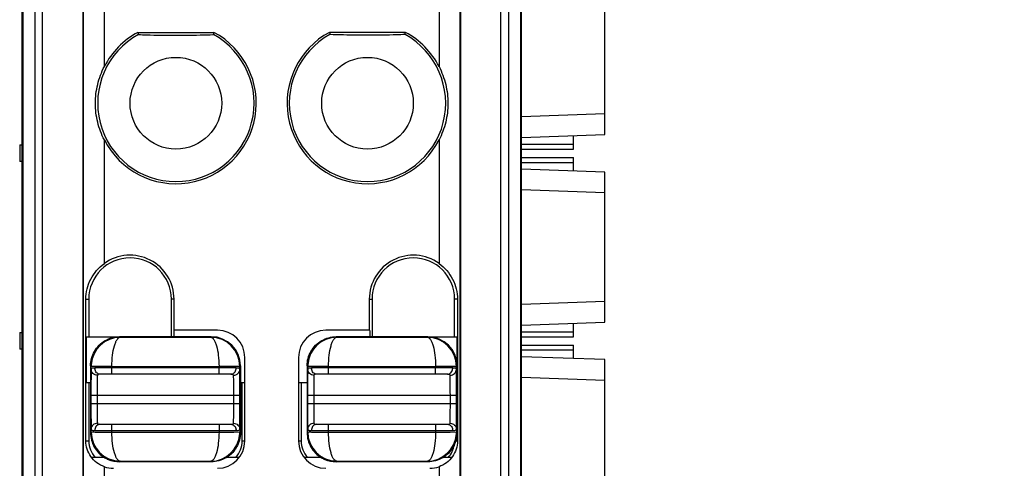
# Model space of a CAD drawing. Header units: millimetres. Extents: x 0 to 421, y 0 to 299.
# Tile 5 of 14: x 110 to 133, y 139 to 150. Entities that reach past the tile are written whole.
import ezdxf

# ---------------------------------------------------------------- set-up
doc = ezdxf.new("R2010")
doc.units = ezdxf.units.MM
doc.header["$LTSCALE"] = 65.395
doc.header["$PDMODE"] = 3
doc.header["$PDSIZE"] = 0.01
doc.layers.get('0').update_dxf_attribs({"linetype": 'CONTINUOUS'})
doc.layers.get('Defpoints').update_dxf_attribs({"linetype": 'CONTINUOUS'})
for name, color, linetype in [('CARD_BASE-SHAPE', 7, 'CONTINUOUS'), ('IO_EXPANSION_MODULE-DIM', 7, 'CONTINUOUS'), ('TERMINAL_PLUG-SHAPE', 7, 'CONTINUOUS')]:
    doc.layers.add(name, color=color, linetype=linetype)
doc.styles.get("Standard").update_dxf_attribs({"font": 'gothic.ttf'})
doc.dimstyles.new('DIMSTYLE_2', dxfattribs={"dimtxt": 3.5, "dimasz": 3.5, "dimexe": 1.5, "dimexo": 1, "dimgap": 0.875, "dimtad": 1, "dimdec": 5, "dimdsep": 46, "dimtxsty": 'STANDARD', "dimblk": '_FILLED', "dimblk1": '_FILLED', "dimblk2": '_FILLED', "dimcen": 0.09, "dimadec": 5, "dimazin": 2, "dimtp": 0.3, "dimtm": 0.3, "dimtfac": 1, "dimtdec": 5, "dimtofl": 0, "dimtmove": 0, "dimatfit": 3, "dimldrblk": '_FILLED', "dimfxl": 1, "dimtolj": 1, "dimarcsym": 0})

# ---------------------------------------------------------------- blocks, each defined once
blk = doc.blocks.new('_FILLED')
at = {"color": 0, "linetype": 'ByBlock'}
blk.add_solid([(0, 0), (-1, 0.2143), (-1, -0.2143)], dxfattribs=at)
blk = doc.blocks.new('*D106')
at = {"layer": 'Defpoints', "color": 0, "linetype": 'Continuous'}
for p in [(119.624, 189.904), (119.626, 88.904), (155.352, 88.904)]:
    blk.add_point(p, dxfattribs=at)
at = {"layer": 'IO_EXPANSION_MODULE-DIM', "color": 0, "linetype": 'Continuous', "lineweight": -2}
for p, q in [((120.624, 189.904), (156.852, 189.904)), ((155.352, 186.404), (155.352, 92.404)), ((120.626, 88.904), (156.852, 88.904))]:
    blk.add_line(p, q, dxfattribs=at)
at = {"layer": 'IO_EXPANSION_MODULE-DIM', "color": 0, "linetype": 'Continuous', "lineweight": -2, "xscale": 3.5, "yscale": 3.5, "zscale": 3.5}
for p, rotation in [((155.352, 189.904), 90), ((155.352, 88.904), 270)]:
    blk.add_blockref('_FILLED', p, dxfattribs=dict(at, rotation=rotation))
at = {"layer": 'IO_EXPANSION_MODULE-DIM', "color": 0, "linetype": 'Continuous', "insert": (148.477, 139.463), "char_height": 4.5, "attachment_point": 2, "rotation": 90, "line_spacing_factor": 0.9}
blk.add_mtext('\\A1;101', dxfattribs=at)

msp = doc.modelspace()

# ---------------------------------------------------------------- linework, layer by layer
at = {"layer": 'CARD_BASE-SHAPE', "color": 7, "linetype": 'Continuous'}
for p, q in [((123.623943, 147.354476), (123.623943, 150.954476)), ((121.623943, 147.784939), (123.623943, 147.854781)), ((121.623943, 147.284635), (123.623943, 147.354476)), ((122.873943, 147.004476), (122.873943, 147.328286)), ((109.573943, 147.104476), (109.573943, 146.704476)), ((109.573943, 147.104476), (109.623943, 147.104476)), ((121.623943, 147.121634), (122.873943, 147.121634)), ((121.623943, 147.004476), (122.873943, 147.004476)), ((121.623943, 146.804476), (122.873943, 146.804476)), ((122.873943, 146.480667), (122.873943, 146.804476)), ((109.623943, 146.704476), (109.573943, 146.704476)), ((121.623943, 146.687319), (122.873943, 146.687319)), ((123.623943, 146.454476), (121.623943, 146.524318)), ((123.623943, 142.854476), (123.623943, 146.454476)), ((123.623943, 145.954171), (121.623943, 146.024013)), ((121.623943, 143.284939), (123.623943, 143.354781)), ((121.623943, 142.784635), (123.623943, 142.854476)), ((122.873943, 142.504476), (122.873943, 142.828286)), ((109.573943, 142.604476), (109.573943, 142.204476)), ((109.573943, 142.604476), (109.623943, 142.604476)), ((121.623943, 142.621634), (122.873943, 142.621634)), ((121.623943, 142.504476), (122.873943, 142.504476)), ((109.623943, 142.204476), (109.573943, 142.204476)), ((121.623943, 142.304476), (122.873943, 142.304476)), ((121.623943, 142.187319), (122.873943, 142.187319)), ((122.873943, 141.980667), (122.873943, 142.304476)), ((123.623943, 141.954476), (121.623943, 142.024318)), ((123.623943, 138.354476), (123.623943, 141.954476)), ((123.623943, 141.454171), (121.623943, 141.524013))]:
    msp.add_line(p, q, dxfattribs=at)
at = {"layer": 'TERMINAL_PLUG-SHAPE', "color": 7, "linetype": 'Continuous'}
for p, q in [((109.652818, 163.11778), (109.652818, 92.133073)), ((109.936156, 163.217137), (109.936156, 95.54562)), ((110.123943, 97.240257), (110.123943, 163.25661)), ((111.089022, 163.25661), (111.089052, 97.205336)), ((111.107092, 97.223406), (111.107092, 163.229491)), ((120.140794, 163.229491), (120.140794, 97.223406)), ((120.158864, 163.25661), (120.158834, 97.205336)), ((121.123943, 97.240257), (121.123943, 163.25661)), ((121.31173, 163.217137), (121.31173, 95.54562)), ((121.595068, 163.11778), (121.595068, 92.133073)), ((109.623943, 163.088905), (109.623943, 90.904476)), ((121.623943, 90.904476), (121.623943, 163.088905)), ((111.606787, 148.985889), (111.606787, 150.385614)), ((119.641098, 150.385614), (119.641098, 148.985889)), ((112.40988, 149.804476), (114.238006, 149.804476)), ((118.838006, 149.804476), (117.00988, 149.804476)), ((111.606787, 144.261186), (111.606787, 147.223064)), ((119.641098, 147.223064), (119.641098, 144.261186)), ((111.163393, 140.004476), (111.163393, 143.404476)), ((111.163393, 143.404476), (111.23267, 143.404476)), ((111.23267, 143.404476), (111.23267, 142.504476)), ((113.215215, 142.504476), (113.215215, 143.404476)), ((113.279799, 143.404476), (113.215215, 143.404476)), ((113.279799, 142.660332), (113.279799, 143.404476)), ((117.968087, 143.404476), (117.968087, 142.660332)), ((117.968087, 143.404476), (118.03267, 143.404476)), ((118.03267, 143.404476), (118.03267, 142.504476)), ((120.015215, 142.504476), (120.015215, 143.404476)), ((120.084493, 143.404476), (120.015215, 143.404476)), ((120.084493, 143.404476), (120.084493, 140.004476)), ((113.271072, 142.651605), (113.271072, 142.501858)), ((114.323943, 142.660332), (113.279799, 142.660332)), ((117.968087, 142.660332), (116.923943, 142.660332)), ((117.976814, 142.651605), (117.976814, 142.501858)), ((111.176814, 141.404476), (111.176814, 142.504476)), ((111.176814, 142.504476), (111.96918, 142.503828)), ((111.98706, 142.491333), (111.973952, 142.504476)), ((114.173934, 142.504476), (111.973952, 142.504476)), ((111.98706, 142.491333), (114.160826, 142.491333)), ((114.173934, 142.504476), (114.160826, 142.491333)), ((119.373934, 142.504476), (117.173952, 142.504476)), ((117.18706, 142.491333), (117.173952, 142.504476)), ((117.18706, 142.491333), (119.360826, 142.491333)), ((119.373934, 142.504476), (119.360826, 142.491333)), ((119.378699, 142.503829), (120.071072, 142.504476)), ((120.071072, 142.504476), (120.071072, 141.820714)), ((111.290461, 141.837592), (111.288817, 141.789629)), ((114.979799, 140.004476), (114.979799, 142.004476)), ((116.268087, 142.004476), (116.268087, 140.004476)), ((116.490461, 141.837592), (116.488817, 141.789629)), ((111.273943, 141.804467), (111.273943, 140.204485)), ((111.288817, 141.789629), (111.273943, 141.804467)), ((111.436791, 141.790494), (111.288817, 141.789629)), ((111.288817, 141.723921), (111.288817, 141.789629)), ((114.769414, 141.754476), (111.378472, 141.754476)), ((114.646316, 141.604476), (111.501569, 141.604476)), ((111.788798, 141.604476), (111.788798, 141.791359)), ((111.788798, 141.791359), (114.359088, 141.791359)), ((114.359088, 141.604476), (114.359088, 141.791359)), ((114.873943, 141.804467), (114.859069, 141.789629)), ((114.859069, 141.723921), (114.859069, 141.789629)), ((114.873943, 141.804467), (114.873943, 140.204485)), ((116.473943, 141.804467), (116.473943, 140.204485)), ((116.488817, 141.789629), (116.473943, 141.804467)), ((116.636791, 141.790494), (116.488817, 141.789629)), ((116.488817, 141.723921), (116.488817, 141.789629)), ((119.969414, 141.754476), (116.578472, 141.754476)), ((119.846316, 141.604476), (116.701569, 141.604476)), ((116.988798, 141.604476), (116.988798, 141.791359)), ((116.988798, 141.791359), (119.559088, 141.791359)), ((119.559088, 141.604476), (119.559088, 141.791359)), ((120.073943, 141.804467), (120.059069, 141.789629)), ((120.059069, 141.723921), (120.059069, 141.789629)), ((120.073943, 141.804467), (120.073943, 140.204485)), ((111.176814, 141.404476), (111.276561, 141.404476)), ((111.23267, 141.404476), (111.23267, 140.004476)), ((114.871325, 141.404476), (114.971072, 141.404476)), ((114.915215, 140.004476), (114.915215, 141.404476)), ((116.276814, 141.404476), (116.476561, 141.404476)), ((116.33267, 141.404476), (116.33267, 140.004476)), ((111.284863, 141.104476), (111.284863, 140.904476)), ((111.284863, 141.104476), (114.863023, 141.104476)), ((111.284863, 140.904476), (114.863023, 140.904476)), ((111.434857, 141.104476), (111.434857, 140.904476)), ((114.713029, 140.904476), (114.713029, 141.104476)), ((114.863023, 140.904476), (114.863023, 141.104476)), ((116.484863, 141.104476), (116.484863, 140.904476)), ((116.484863, 141.104476), (120.063023, 141.104476)), ((116.484863, 140.904476), (120.063023, 140.904476)), ((116.634857, 141.104476), (116.634857, 140.904476)), ((119.913029, 140.904476), (119.913029, 141.104476)), ((120.063023, 140.904476), (120.063023, 141.104476)), ((111.273943, 140.204485), (111.288817, 140.219323)), ((111.288817, 140.219323), (111.288817, 140.285031)), ((111.378472, 140.254476), (114.769414, 140.254476)), ((111.501569, 140.404476), (114.646316, 140.404476)), ((111.788798, 140.217593), (111.788798, 140.404476)), ((111.788798, 140.217593), (114.359088, 140.217593)), ((114.359088, 140.404476), (114.359088, 140.217593)), ((114.711095, 140.218458), (114.859069, 140.219323)), ((114.857432, 140.171462), (114.859069, 140.219323)), ((114.859069, 140.285031), (114.859069, 140.219323)), ((114.859069, 140.219323), (114.873943, 140.204485)), ((116.473943, 140.204485), (116.488817, 140.219323)), ((116.488817, 140.219323), (116.488817, 140.285031)), ((116.578472, 140.254476), (119.969414, 140.254476)), ((116.701569, 140.404476), (119.846316, 140.404476)), ((116.988798, 140.217593), (116.988798, 140.404476)), ((116.988798, 140.217593), (119.559088, 140.217593)), ((119.559088, 140.404476), (119.559088, 140.217593)), ((119.91114, 140.218458), (120.059069, 140.219323)), ((120.057432, 140.171462), (120.059069, 140.219323)), ((120.059069, 140.285031), (120.059069, 140.219323)), ((120.059069, 140.219323), (120.073943, 140.204485)), ((111.163393, 140.004476), (111.23267, 140.004476)), ((114.915215, 140.004476), (114.979799, 140.004476)), ((116.268087, 140.004476), (116.33267, 140.004476)), ((120.015215, 140.004476), (120.025133, 140.004476)), ((120.042258, 140.004476), (120.084493, 140.004476)), ((111.620372, 139.604476), (111.315243, 139.604476)), ((111.973952, 139.504476), (111.98706, 139.51762)), ((114.173934, 139.504476), (111.973952, 139.504476)), ((111.98706, 139.51762), (114.160826, 139.51762)), ((114.160826, 139.51762), (114.173934, 139.504476)), ((114.832643, 139.604476), (114.527513, 139.604476)), ((116.820372, 139.604476), (116.415243, 139.604476)), ((117.173952, 139.504476), (117.18706, 139.51762)), ((119.373934, 139.504476), (117.173952, 139.504476)), ((117.18706, 139.51762), (119.360826, 139.51762)), ((119.360826, 139.51762), (119.373934, 139.504476)), ((119.932643, 139.604476), (119.727513, 139.604476)), ((111.606787, 137.985889), (111.606787, 139.385614)), ((119.641098, 139.385614), (119.641098, 137.985889))]:
    msp.add_line(p, q, dxfattribs=at)
for centre in [(113.323943, 148.104476), (117.923943, 148.104476)]:
    msp.add_circle(centre, 1.1, dxfattribs=at)
for centre, radius, start, end in [((113.323943, 148.104476), 1.877777, 118.6660723, 61.3339277), ((113.323943, 148.104476), 1.930158, 118.266221, 152.8286578), ((113.323943, 148.104476), 1.930158, 207.1713422, 61.733779), ((127.428195, 153.585852), 15.487046, 194.132423, 194.3323485), ((99.219691, 153.585852), 15.487046, 345.6676515, 345.867577), ((117.923943, 148.104476), 1.930158, 118.266221, 332.8286578), ((117.923943, 148.104476), 1.877777, 118.6660723, 61.3339277), ((132.028195, 153.585852), 15.487046, 194.132423, 194.3323485), ((103.819691, 153.585852), 15.487046, 345.6676515, 345.867577), ((117.923943, 148.104476), 1.930158, 27.1713422, 61.733779), ((112.223943, 143.404476), 1.055856, 0, 125.7681874), ((119.023943, 143.404476), 1.055856, 54.2318126, 180), ((112.223943, 143.404476), 0.991272, 0, 180), ((119.023943, 143.404476), 0.991272, 0, 180), ((114.323943, 142.004476), 0.655856, 0, 90), ((116.923943, 142.004476), 0.655856, 90, 180), ((111.990041, 141.790278), 0.701122, 90.2436142, 176.1308502), ((114.157903, 141.790375), 0.701021, 0.0090141, 89.7610501), ((114.173681, 141.804215), 0.700206, 0.0192362, 89.9807638), ((117.190041, 141.790278), 0.701122, 90.2436142, 176.1308502), ((119.357903, 141.790375), 0.701021, 0.0090141, 89.7610501), ((119.373681, 141.804215), 0.700206, 0.0192362, 89.9807638), ((111.557381, 141.754562), 0.178909, 180.0273366, 186.7046726), ((111.791836, 68.913155), 72.878204, 90.0023885, 90.27916739), ((114.590504, 141.754562), 0.17891, 353.2952311, 359.9725456), ((116.757381, 141.754562), 0.178909, 180.0273366, 186.7046726), ((116.991836, 68.913155), 72.878204, 90.0023885, 90.27916739), ((119.790504, 141.754562), 0.17891, 353.2952311, 359.9725456), ((111.989997, 140.218592), 0.701039, 180.009433, 269.7598968), ((111.557381, 140.254391), 0.17891, 173.2952311, 179.9725456), ((114.356085, 213.084691), 72.867097, 270.00236124, 270.27918256), ((114.590505, 140.254391), 0.178909, 0.0273366, 6.7046726), ((117.189997, 140.218592), 0.701039, 180.009433, 269.7598968), ((116.757381, 140.254391), 0.17891, 173.2952311, 179.9725456), ((119.556085, 213.084691), 72.867097, 270.00236124, 270.27918256), ((119.790505, 140.254391), 0.178909, 0.0273366, 6.7046726), ((111.823943, 140.004476), 0.591272, 180, 222.5712919), ((114.157844, 140.218678), 0.701126, 270.2437382, 356.1388984), ((114.323943, 140.004476), 0.655856, 270, 0), ((114.323943, 140.004476), 0.591272, 317.4287081, 0), ((116.923943, 140.004476), 0.655856, 180, 270), ((116.923943, 140.004476), 0.591272, 180, 222.5712919), ((119.357844, 140.218678), 0.701126, 270.2437382, 356.1388984), ((119.423943, 140.004476), 0.591272, 317.4287081, 351.6355373), ((111.823943, 140.004476), 0.655856, 250.6642952, 270), ((119.423943, 140.004476), 0.655856, 270, 289.3357048)]:
    msp.add_arc(centre, radius, start, end, dxfattribs=at)
for points, knots in [([(112.423166, 149.752095), (112.48776, 149.749877), (112.787924, 149.740377), (113.088258, 149.735475), (113.323943, 149.735475)], [0, 0, 0, 0, 0.215212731, 1, 1, 1, 1]), ([(113.323943, 149.735475), (113.409685, 149.735475), (113.710006, 149.737188), (114.010269, 149.744732), (114.22472, 149.752095)], [0, 0, 0, 0, 0.285503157, 1, 1, 1, 1]), ([(117.923943, 149.735475), (117.838201, 149.735475), (117.537879, 149.737188), (117.237617, 149.744732), (117.023166, 149.752095)], [0, 0, 0, 0, 0.285503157, 1, 1, 1, 1]), ([(118.82472, 149.752095), (118.760126, 149.749877), (118.459961, 149.740377), (118.159628, 149.735475), (117.923943, 149.735475)], [0, 0, 0, 0, 0.215212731, 1, 1, 1, 1]), ([(111.606787, 147.223064), (111.537269, 147.358498), (111.429022, 147.646673), (111.373719, 148.104479), (111.429023, 148.562282), (111.537271, 148.850458), (111.606787, 148.985889)], [0, 0, 0, 0, 0.249943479, 0.499999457, 0.750061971, 1, 1, 1, 1]), ([(119.641098, 148.985889), (119.710615, 148.850458), (119.818863, 148.562283), (119.874166, 148.104481), (119.818864, 147.646674), (119.710617, 147.358498), (119.641098, 147.223064)], [0, 0, 0, 0, 0.249936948, 0.499999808, 0.750056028, 1, 1, 1, 1]), ([(111.163393, 143.404476), (111.163393, 143.568652), (111.245357, 143.903875), (111.471649, 144.163835), (111.606787, 144.261186)], [0, 0, 0, 0, 0.496407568, 1, 1, 1, 1]), ([(119.641098, 144.261186), (119.776239, 144.163834), (120.00253, 143.903873), (120.084493, 143.56865), (120.084493, 143.404476)], [0, 0, 0, 0, 0.503598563, 1, 1, 1, 1]), ([(111.788805, 141.791359), (111.789029, 141.881797), (111.79867, 142.049375), (111.832161, 142.244449), (111.875135, 142.369942), (111.9112, 142.44393), (111.956594, 142.490377), (111.98706, 142.491333)], [0, 0, 0, 0, 0.358683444, 0.663801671, 0.783982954, 0.879110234, 1, 1, 1, 1]), ([(114.160826, 142.491333), (114.191291, 142.490375), (114.236688, 142.443933), (114.272727, 142.369932), (114.315708, 142.244442), (114.349237, 142.049372), (114.358845, 141.881794), (114.359081, 141.791359)], [0, 0, 0, 0, 0.1208878, 0.216010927, 0.336196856, 0.641326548, 1, 1, 1, 1]), ([(116.988805, 141.791359), (116.989029, 141.881797), (116.99867, 142.049375), (117.032161, 142.244449), (117.075135, 142.369942), (117.1112, 142.44393), (117.156594, 142.490377), (117.18706, 142.491333)], [0, 0, 0, 0, 0.358683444, 0.663801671, 0.783982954, 0.879110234, 1, 1, 1, 1]), ([(119.360826, 142.491333), (119.391291, 142.490375), (119.436688, 142.443933), (119.472727, 142.369932), (119.515708, 142.244442), (119.549237, 142.049372), (119.558845, 141.881794), (119.559081, 141.791359)], [0, 0, 0, 0, 0.1208878, 0.216010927, 0.336196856, 0.641326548, 1, 1, 1, 1]), ([(111.288817, 141.723921), (111.286663, 141.645369), (111.285718, 141.438858), (111.284863, 141.232382), (111.284863, 141.104476)], [0, 0, 0, 0, 0.380565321, 1, 1, 1, 1]), ([(111.438811, 141.580973), (111.400826, 141.581068), (111.322769, 141.609982), (111.288918, 141.687203), (111.288817, 141.723921)], [0, 0, 0, 0, 0.508475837, 1, 1, 1, 1]), ([(111.378472, 141.754476), (111.361167, 141.754476), (111.333622, 141.753679), (111.304706, 141.746531), (111.296548, 141.739525)], [0, 0, 0, 0, 0.616728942, 1, 1, 1, 1]), ([(111.501569, 141.604476), (111.471994, 141.604476), (111.40795, 141.636349), (111.38362, 141.700179), (111.379695, 141.733674)], [0, 0, 0, 0, 0.467232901, 1, 1, 1, 1]), ([(111.501569, 141.604476), (111.492924, 141.604476), (111.479008, 141.604102), (111.461138, 141.601395), (111.449093, 141.597269), (111.440753, 141.590382), (111.438919, 141.583983), (111.438811, 141.580973)], [0, 0, 0, 0, 0.356080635, 0.572155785, 0.74236422, 0.875914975, 1, 1, 1, 1]), ([(114.859069, 141.789629), (114.845953, 141.790217), (114.796613, 141.789295), (114.693344, 141.79103), (114.539799, 141.791109), (114.422451, 141.791335), (114.359088, 141.791359)], [0, 0, 0, 0, 0.078777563, 0.295872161, 0.619809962, 1, 1, 1, 1]), ([(114.646316, 141.604476), (114.675892, 141.604476), (114.739936, 141.636349), (114.764266, 141.700179), (114.76819, 141.733674)], [0, 0, 0, 0, 0.467232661, 1, 1, 1, 1]), ([(114.709075, 141.580973), (114.708932, 141.584955), (114.703681, 141.596987), (114.678076, 141.603766), (114.658577, 141.604476), (114.646316, 141.604476)], [0, 0, 0, 0, 0.165092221, 0.492027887, 1, 1, 1, 1]), ([(114.709075, 141.580973), (114.747059, 141.581068), (114.825117, 141.609982), (114.858967, 141.687204), (114.859069, 141.723921)], [0, 0, 0, 0, 0.508476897, 1, 1, 1, 1]), ([(114.859069, 141.723921), (114.858868, 141.729047), (114.85338, 141.740819), (114.832957, 141.749492), (114.804584, 141.753898), (114.78219, 141.754476), (114.769414, 141.754476)], [0, 0, 0, 0, 0.150978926, 0.343946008, 0.623926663, 1, 1, 1, 1]), ([(114.863023, 141.104476), (114.863023, 141.232366), (114.862166, 141.438842), (114.861225, 141.645353), (114.859069, 141.723921)], [0, 0, 0, 0, 0.619356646, 1, 1, 1, 1]), ([(116.488817, 141.723921), (116.486663, 141.645369), (116.485718, 141.438858), (116.484863, 141.232382), (116.484863, 141.104476)], [0, 0, 0, 0, 0.380565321, 1, 1, 1, 1]), ([(116.638811, 141.580973), (116.600826, 141.581068), (116.522769, 141.609982), (116.488918, 141.687203), (116.488817, 141.723921)], [0, 0, 0, 0, 0.508475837, 1, 1, 1, 1]), ([(116.578472, 141.754476), (116.561167, 141.754476), (116.533622, 141.753679), (116.504706, 141.746531), (116.496548, 141.739525)], [0, 0, 0, 0, 0.616728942, 1, 1, 1, 1]), ([(116.701569, 141.604476), (116.671994, 141.604476), (116.60795, 141.636349), (116.58362, 141.700179), (116.579695, 141.733674)], [0, 0, 0, 0, 0.467232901, 1, 1, 1, 1]), ([(116.701569, 141.604476), (116.692924, 141.604476), (116.679008, 141.604102), (116.661138, 141.601395), (116.649093, 141.597269), (116.640753, 141.590382), (116.638919, 141.583983), (116.638811, 141.580973)], [0, 0, 0, 0, 0.356080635, 0.572155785, 0.74236422, 0.875914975, 1, 1, 1, 1]), ([(120.059069, 141.789629), (120.045953, 141.790217), (119.996613, 141.789295), (119.893344, 141.79103), (119.739799, 141.791109), (119.622451, 141.791335), (119.559088, 141.791359)], [0, 0, 0, 0, 0.078777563, 0.295872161, 0.619809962, 1, 1, 1, 1]), ([(119.846316, 141.604476), (119.875892, 141.604476), (119.939936, 141.636349), (119.964266, 141.700179), (119.96819, 141.733674)], [0, 0, 0, 0, 0.467232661, 1, 1, 1, 1]), ([(119.909075, 141.580973), (119.908932, 141.584955), (119.903681, 141.596987), (119.878076, 141.603766), (119.858577, 141.604476), (119.846316, 141.604476)], [0, 0, 0, 0, 0.165092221, 0.492027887, 1, 1, 1, 1]), ([(119.909075, 141.580973), (119.947059, 141.581068), (120.025117, 141.609982), (120.058967, 141.687204), (120.059069, 141.723921)], [0, 0, 0, 0, 0.508476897, 1, 1, 1, 1]), ([(120.059069, 141.723921), (120.058868, 141.729047), (120.05338, 141.740819), (120.032957, 141.749492), (120.004584, 141.753898), (119.98219, 141.754476), (119.969414, 141.754476)], [0, 0, 0, 0, 0.150978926, 0.343946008, 0.623926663, 1, 1, 1, 1]), ([(120.063023, 141.104476), (120.063023, 141.232366), (120.062166, 141.438842), (120.061225, 141.645353), (120.059069, 141.723921)], [0, 0, 0, 0, 0.619356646, 1, 1, 1, 1]), ([(111.437427, 141.523064), (111.436964, 141.496421), (111.435246, 141.356898), (111.434857, 141.217362), (111.434857, 141.104476)], [0, 0, 0, 0, 0.19097115, 1, 1, 1, 1]), ([(111.438811, 141.580973), (111.438676, 141.577197), (111.438076, 141.557897), (111.437697, 141.538592), (111.437427, 141.523064)], [0, 0, 0, 0, 0.195691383, 1, 1, 1, 1]), ([(114.713029, 141.104476), (114.713029, 141.202854), (114.712172, 141.361679), (114.71123, 141.520548), (114.709075, 141.580973)], [0, 0, 0, 0, 0.619349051, 1, 1, 1, 1]), ([(116.637427, 141.523064), (116.636964, 141.496421), (116.635246, 141.356898), (116.634857, 141.217362), (116.634857, 141.104476)], [0, 0, 0, 0, 0.19097115, 1, 1, 1, 1]), ([(116.638811, 141.580973), (116.638676, 141.577197), (116.638076, 141.557897), (116.637697, 141.538592), (116.637427, 141.523064)], [0, 0, 0, 0, 0.195691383, 1, 1, 1, 1]), ([(119.913029, 141.104476), (119.913029, 141.202854), (119.912172, 141.361679), (119.91123, 141.520548), (119.909075, 141.580973)], [0, 0, 0, 0, 0.619349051, 1, 1, 1, 1]), ([(111.284863, 140.904476), (111.284863, 140.776586), (111.285719, 140.57011), (111.286661, 140.363599), (111.288817, 140.285031)], [0, 0, 0, 0, 0.61935804, 1, 1, 1, 1]), ([(111.434857, 140.904476), (111.434857, 140.806098), (111.435713, 140.647274), (111.436656, 140.488404), (111.438811, 140.42798)], [0, 0, 0, 0, 0.619350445, 1, 1, 1, 1]), ([(114.710333, 140.478882), (114.710823, 140.50549), (114.712637, 140.647348), (114.713028, 140.78922), (114.713029, 140.904476)], [0, 0, 0, 0, 0.187581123, 1, 1, 1, 1]), ([(114.859069, 140.285031), (114.861224, 140.363611), (114.862168, 140.570122), (114.863022, 140.776598), (114.863023, 140.904476)], [0, 0, 0, 0, 0.380697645, 1, 1, 1, 1]), ([(116.484863, 140.904476), (116.484863, 140.776586), (116.485719, 140.57011), (116.486661, 140.363599), (116.488817, 140.285031)], [0, 0, 0, 0, 0.61935804, 1, 1, 1, 1]), ([(116.634857, 140.904476), (116.634857, 140.806098), (116.635713, 140.647274), (116.636656, 140.488404), (116.638811, 140.42798)], [0, 0, 0, 0, 0.619350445, 1, 1, 1, 1]), ([(119.910333, 140.478882), (119.910823, 140.50549), (119.912637, 140.647348), (119.913028, 140.78922), (119.913029, 140.904476)], [0, 0, 0, 0, 0.187581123, 1, 1, 1, 1]), ([(120.059069, 140.285031), (120.061224, 140.363611), (120.062168, 140.570122), (120.063022, 140.776598), (120.063023, 140.904476)], [0, 0, 0, 0, 0.380697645, 1, 1, 1, 1]), ([(111.438811, 140.42798), (111.400826, 140.427884), (111.322769, 140.398971), (111.288918, 140.321749), (111.288817, 140.285031)], [0, 0, 0, 0, 0.508476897, 1, 1, 1, 1]), ([(111.438811, 140.42798), (111.438954, 140.423998), (111.444205, 140.411966), (111.46981, 140.405186), (111.489309, 140.404476), (111.501569, 140.404476)], [0, 0, 0, 0, 0.165092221, 0.492027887, 1, 1, 1, 1]), ([(114.646316, 140.404476), (114.654962, 140.404476), (114.668878, 140.40485), (114.686748, 140.407558), (114.698793, 140.411684), (114.707132, 140.418571), (114.708967, 140.424969), (114.709075, 140.42798)], [0, 0, 0, 0, 0.356080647, 0.572155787, 0.742364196, 0.875914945, 1, 1, 1, 1]), ([(114.709075, 140.42798), (114.709195, 140.431361), (114.709731, 140.448325), (114.710083, 140.465295), (114.710333, 140.478882)], [0, 0, 0, 0, 0.199324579, 1, 1, 1, 1]), ([(114.709075, 140.42798), (114.747059, 140.427884), (114.825117, 140.398971), (114.858967, 140.321749), (114.859069, 140.285031)], [0, 0, 0, 0, 0.508475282, 1, 1, 1, 1]), ([(116.638811, 140.42798), (116.600826, 140.427884), (116.522769, 140.398971), (116.488918, 140.321749), (116.488817, 140.285031)], [0, 0, 0, 0, 0.508476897, 1, 1, 1, 1]), ([(116.638811, 140.42798), (116.638954, 140.423998), (116.644205, 140.411966), (116.66981, 140.405186), (116.689309, 140.404476), (116.701569, 140.404476)], [0, 0, 0, 0, 0.165092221, 0.492027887, 1, 1, 1, 1]), ([(119.846316, 140.404476), (119.854962, 140.404476), (119.868878, 140.40485), (119.886748, 140.407558), (119.898793, 140.411684), (119.907132, 140.418571), (119.908967, 140.424969), (119.909075, 140.42798)], [0, 0, 0, 0, 0.356080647, 0.572155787, 0.742364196, 0.875914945, 1, 1, 1, 1]), ([(119.909075, 140.42798), (119.909195, 140.431361), (119.909731, 140.448325), (119.910083, 140.465295), (119.910333, 140.478882)], [0, 0, 0, 0, 0.199324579, 1, 1, 1, 1]), ([(119.909075, 140.42798), (119.947059, 140.427884), (120.025117, 140.398971), (120.058967, 140.321749), (120.059069, 140.285031)], [0, 0, 0, 0, 0.508475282, 1, 1, 1, 1]), ([(111.273961, 140.204503), (111.273964, 140.085349), (111.337113, 139.842975), (111.512823, 139.664265), (111.615253, 139.603381)], [0, 0, 0, 0, 0.499990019, 1, 1, 1, 1]), ([(111.288817, 140.285031), (111.289018, 140.279906), (111.294506, 140.268133), (111.314928, 140.259461), (111.343301, 140.255055), (111.365695, 140.254477), (111.378472, 140.254476)], [0, 0, 0, 0, 0.150978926, 0.343946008, 0.623926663, 1, 1, 1, 1]), ([(111.288817, 140.219323), (111.301933, 140.218737), (111.351272, 140.219656), (111.454542, 140.217924), (111.608087, 140.217843), (111.725434, 140.217618), (111.788798, 140.217593)], [0, 0, 0, 0, 0.078777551, 0.295872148, 0.619809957, 1, 1, 1, 1]), ([(111.501569, 140.404476), (111.471994, 140.404476), (111.40795, 140.372603), (111.38362, 140.308773), (111.379695, 140.275279)], [0, 0, 0, 0, 0.467232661, 1, 1, 1, 1]), ([(111.98706, 139.51762), (111.956595, 139.518576), (111.911199, 139.56502), (111.875158, 139.639019), (111.832182, 139.764509), (111.798644, 139.959577), (111.789039, 140.127157), (111.788805, 140.217593)], [0, 0, 0, 0, 0.120887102, 0.216009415, 0.336193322, 0.641319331, 1, 1, 1, 1]), ([(114.359081, 140.217593), (114.358857, 140.127157), (114.349213, 139.959579), (114.315725, 139.764506), (114.272752, 139.639011), (114.236688, 139.565022), (114.191292, 139.518577), (114.160826, 139.51762)], [0, 0, 0, 0, 0.358679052, 0.663798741, 0.78398049, 0.879108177, 1, 1, 1, 1]), ([(114.646316, 140.404476), (114.675892, 140.404476), (114.739936, 140.372603), (114.764266, 140.308773), (114.768191, 140.275279)], [0, 0, 0, 0, 0.467232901, 1, 1, 1, 1]), ([(114.769414, 140.254476), (114.786718, 140.254477), (114.814264, 140.255273), (114.843179, 140.262422), (114.851338, 140.269428)], [0, 0, 0, 0, 0.616728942, 1, 1, 1, 1]), ([(116.473961, 140.204503), (116.473964, 140.085349), (116.537113, 139.842975), (116.712823, 139.664265), (116.815253, 139.603381)], [0, 0, 0, 0, 0.499990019, 1, 1, 1, 1]), ([(116.488817, 140.285031), (116.489018, 140.279906), (116.494506, 140.268133), (116.514928, 140.259461), (116.543301, 140.255055), (116.565695, 140.254477), (116.578472, 140.254476)], [0, 0, 0, 0, 0.150978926, 0.343946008, 0.623926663, 1, 1, 1, 1]), ([(116.488817, 140.219323), (116.501933, 140.218737), (116.551272, 140.219656), (116.654542, 140.217924), (116.808087, 140.217843), (116.925434, 140.217618), (116.988798, 140.217593)], [0, 0, 0, 0, 0.078777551, 0.295872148, 0.619809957, 1, 1, 1, 1]), ([(116.701569, 140.404476), (116.671994, 140.404476), (116.60795, 140.372603), (116.58362, 140.308773), (116.579695, 140.275279)], [0, 0, 0, 0, 0.467232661, 1, 1, 1, 1]), ([(117.18706, 139.51762), (117.156595, 139.518576), (117.111199, 139.56502), (117.075158, 139.639019), (117.032182, 139.764509), (116.998644, 139.959577), (116.989039, 140.127157), (116.988805, 140.217593)], [0, 0, 0, 0, 0.120887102, 0.216009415, 0.336193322, 0.641319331, 1, 1, 1, 1]), ([(119.559081, 140.217593), (119.558857, 140.127157), (119.549213, 139.959579), (119.515725, 139.764506), (119.472752, 139.639011), (119.436688, 139.565022), (119.391292, 139.518577), (119.360826, 139.51762)], [0, 0, 0, 0, 0.358679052, 0.663798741, 0.78398049, 0.879108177, 1, 1, 1, 1]), ([(119.846316, 140.404476), (119.875892, 140.404476), (119.939936, 140.372603), (119.964266, 140.308773), (119.968191, 140.275279)], [0, 0, 0, 0, 0.467232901, 1, 1, 1, 1]), ([(119.969414, 140.254476), (119.986718, 140.254477), (120.014264, 140.255273), (120.043179, 140.262422), (120.051338, 140.269428)], [0, 0, 0, 0, 0.616728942, 1, 1, 1, 1]), ([(111.606787, 139.385614), (111.479538, 139.430265), (111.249921, 139.600679), (111.163393, 139.873069), (111.163393, 140.004476)], [0, 0, 0, 0, 0.506475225, 1, 1, 1, 1]), ([(114.849737, 140.023421), (114.826529, 139.936989), (114.74665, 139.771449), (114.609379, 139.648998), (114.532633, 139.603381)], [0, 0, 0, 0, 0.500598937, 1, 1, 1, 1]), ([(120.084493, 140.004476), (120.084493, 139.873067), (119.997963, 139.600676), (119.768346, 139.430264), (119.641098, 139.385614)], [0, 0, 0, 0, 0.493532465, 1, 1, 1, 1]), ([(120.049737, 140.023421), (120.026529, 139.936989), (119.94665, 139.771449), (119.809379, 139.648998), (119.732633, 139.603381)], [0, 0, 0, 0, 0.500598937, 1, 1, 1, 1]), ([(111.615253, 139.603381), (111.642281, 139.587315), (111.753866, 139.530965), (111.880552, 139.504496), (111.973969, 139.504494)], [0, 0, 0, 0, 0.251824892, 1, 1, 1, 1]), ([(116.815253, 139.603381), (116.842281, 139.587315), (116.953866, 139.530965), (117.080552, 139.504496), (117.173969, 139.504494)], [0, 0, 0, 0, 0.251824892, 1, 1, 1, 1])]:
    msp.add_open_spline(points, degree=3, knots=knots, dxfattribs=at)
for points in [[(111.298149, 141.985531), (111.329465, 142.102162), (111.455005, 142.323414), (111.676258, 142.448954), (111.792888, 142.48027)], [(111.792888, 142.48027), (111.851701, 142.496062), (111.913073, 142.504457), (111.973969, 142.504458)], [(116.498149, 141.985531), (116.529465, 142.102162), (116.655005, 142.323414), (116.876258, 142.448954), (116.992888, 142.48027)], [(116.992888, 142.48027), (117.051701, 142.496062), (117.113073, 142.504457), (117.173969, 142.504458)], [(111.273961, 141.80445), (111.273962, 141.865346), (111.282357, 141.926718), (111.298149, 141.985531)], [(116.473961, 141.80445), (116.473962, 141.865346), (116.482357, 141.926718), (116.498149, 141.985531)], [(111.296548, 141.739525), (111.292144, 141.735743), (111.289045, 141.729722), (111.288817, 141.723921)], [(116.496548, 141.739525), (116.492144, 141.735743), (116.489045, 141.729722), (116.488817, 141.723921)], [(114.873925, 140.204503), (114.873924, 140.143606), (114.865529, 140.082235), (114.849737, 140.023421)], [(114.851338, 140.269428), (114.855742, 140.273209), (114.858841, 140.279231), (114.859069, 140.285031)], [(120.073925, 140.204503), (120.073924, 140.143606), (120.065529, 140.082235), (120.049737, 140.023421)], [(120.051338, 140.269428), (120.055742, 140.273209), (120.058841, 140.279231), (120.059069, 140.285031)], [(114.354998, 139.528682), (114.296184, 139.51289), (114.234813, 139.504496), (114.173916, 139.504494)], [(114.532633, 139.603381), (114.477416, 139.570561), (114.417034, 139.54534), (114.354998, 139.528682)], [(119.554998, 139.528682), (119.496184, 139.51289), (119.434813, 139.504496), (119.373916, 139.504494)], [(119.732633, 139.603381), (119.677416, 139.570561), (119.617034, 139.54534), (119.554998, 139.528682)]]:
    msp.add_open_spline(points, degree=3, dxfattribs=at)

# ---------------------------------------------------------------- dimensions: what is measured, and where the dimension line sits
at = {"layer": 'IO_EXPANSION_MODULE-DIM', "color": 2, "linetype": 'Continuous'}
dim = msp.add_linear_dim(base=(155.352056, 88.904476), p1=(119.623943, 189.904476), p2=(119.626485, 88.904476), angle=270, dimstyle='DIMSTYLE_2', override={"dimtxt": 4.5}, dxfattribs=at)
dim.commit()
dim.dimension.update_dxf_attribs({"geometry": '*D106', "text_midpoint": (155.352056, 139.463367), "dimtype": 160})

doc.saveas('drawing.dxf')
